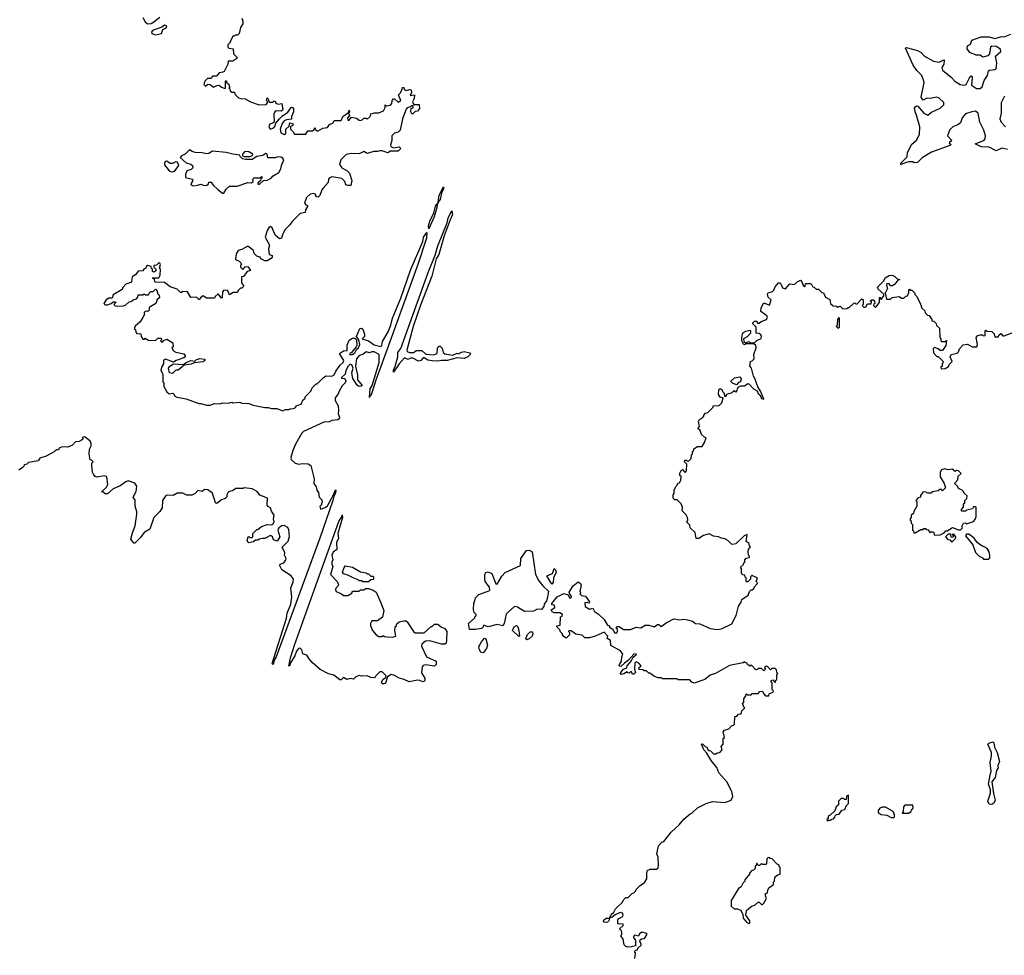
# Model space of a CAD drawing. Extents: x 2528705 to 2678277, y 911730 to 1023331.
# Tile 117 of 241: x 2600084 to 2608727, y 959263 to 967475. Entities that reach past the tile are written whole.
import ezdxf

# ---------------------------------------------------------------- set-up
doc = ezdxf.new("R2010")
doc.units = 0

msp = doc.modelspace()

# ---------------------------------------------------------------- linework, layer by layer
at = {"layer": '0CON20XD'}
for points in [[(2601163.3, 967495), (2601186.2, 967455), (2601205, 967438), (2601237, 967443), (2601262.5, 967455), (2601315, 967497.5)], [(2601275, 967343.3), (2601327.5, 967355), (2601341.2, 967388.8), (2601370, 967405), (2601375, 967420), (2601355, 967426.2), (2601332, 967408), (2601263.4, 967386.6), (2601246.7, 967375), (2601240, 967365), (2601242.5, 967355), (2601275, 967343.3)], [(2602033, 967487), (2602041.7, 967461.7), (2602041.7, 967438.3), (2602023, 967407), (2602010, 967355), (2601995, 967340), (2601975, 967340), (2601965, 967330), (2601955, 967330), (2601938.3, 967291.7), (2601930, 967285), (2601930, 967275), (2601910, 967255), (2601910, 967235), (2601920, 967225), (2601958.3, 967218.3), (2601960, 967175), (2601990, 967145), (2601990, 967135), (2601955, 967110), (2601915, 967110), (2601910, 967085), (2601878.3, 967021.7), (2601867, 967013), (2601835, 967007.5), (2601811.7, 966978.3), (2601775, 966980), (2601765, 966960), (2601731.7, 966958.3), (2601710, 966935), (2601700, 966905), (2601715, 966892.5), (2601735, 966910), (2601755, 966907.5), (2601785, 966882.5), (2601815, 966897.5), (2601835, 966900), (2601855, 966882.5), (2601885, 966870), (2601890, 966875), (2601890, 966935), (2601895, 966940), (2601901.7, 966921.7), (2601918.3, 966908.3), (2601921.7, 966891.7), (2601930, 966885), (2601920, 966875), (2601928.3, 966868.3), (2601931.7, 966851.7), (2601945, 966840), (2601968.3, 966838.3), (2601971.7, 966821.7), (2602005, 966790), (2602025, 966782.5), (2602061.7, 966781.7), (2602110, 966755), (2602185, 966728), (2602248.3, 966731.7), (2602260, 966745), (2602258.3, 966758.3), (2602250, 966765), (2602255, 966790), (2602265, 966780), (2602275, 966750), (2602305, 966750), (2602315, 966760), (2602325, 966760), (2602331.7, 966741.7), (2602353, 966733), (2602385, 966740), (2602392.5, 966685), (2602378.3, 966671.7), (2602335, 966674), (2602322.5, 966667.5), (2602314, 966645), (2602317.5, 966575), (2602308.3, 966568.3)], [(2608755, 966336.7), (2608705, 966346.7), (2608655, 966323.3), (2608595, 966356), (2608525, 966360), (2608470, 966385), (2608546.7, 966415), (2608559.4, 966430.6), (2608562.5, 966455), (2608546.9, 966505), (2608511.4, 966575), (2608498, 966655), (2608475, 966672.5), (2608441.2, 966665), (2608385, 966649.2), (2608355.7, 966615), (2608341.2, 966568.8), (2608318.3, 966551.7), (2608274.5, 966535.5), (2608246.2, 966505), (2608229.2, 966455), (2608267.5, 966415), (2608242.5, 966395), (2608257.5, 966375), (2608087.3, 966312.7), (2608007, 966263), (2607965, 966222.5), (2607935, 966220), (2607925, 966227.5), (2607885, 966227.5), (2607820, 966205), (2607817.5, 966215), (2607875, 966270), (2607876.2, 966305), (2607911.7, 966378.3), (2607955, 966416.7), (2607983, 966467), (2607986, 966535), (2607957.3, 966637.3), (2607943.6, 966666.4), (2607937.5, 966705), (2607955, 966717.5), (2607966.7, 966716.7), (2608020, 966655), (2608055, 966637.5), (2608086.4, 966663.6), (2608165, 966697.5), (2608195, 966727.5), (2608195, 966747.5), (2608155, 966786.7), (2608135, 966793.8), (2608075, 966783.3), (2608047, 966787), (2608015, 966770), (2608005, 966780), (2607996.7, 966795), (2608023.8, 966925), (2608018.8, 966945), (2608002, 966985), (2607959.5, 967029.5), (2607928, 967075), (2607860, 967225), (2607865, 967230), (2607963.6, 967203.6), (2607996.4, 967186.4), (2608027.5, 967155), (2608105, 967110), (2608155, 967102.5), (2608195, 967122.5), (2608200, 967120), (2608196.2, 967085), (2608178.8, 967055), (2608185, 967033.3), (2608261.7, 966971.7), (2608293.8, 966935), (2608340, 966905), (2608375, 966900), (2608393, 966907), (2608420, 966965), (2608435, 966983.3), (2608445, 966977.5), (2608446, 966966), (2608439.3, 966899.3), (2608482.3, 966872.3), (2608515, 966870.6), (2608533, 966887), (2608548.9, 966941.1), (2608580, 966985), (2608587.5, 967025), (2608596.9, 967033.1), (2608623.8, 967033.8), (2608645, 967036.4), (2608656.6, 967045), (2608660.9, 967095), (2608649.2, 967155), (2608696.7, 967195), (2608693.3, 967215), (2608655, 967238.8), (2608617, 967243), (2608606.7, 967233.3), (2608595.9, 967174.1), (2608582.7, 967157.3), (2608537, 967147), (2608515, 967162.5), (2608480, 967165), (2608425, 967186.7), (2608400.7, 967220.7), (2608403.3, 967245), (2608429.3, 967260.7), (2608442.5, 967295), (2608525, 967326), (2608595, 967323.8), (2608645, 967309.2), (2608705, 967326.7), (2608725, 967326), (2608783.2, 967346.8)], [(2602308.3, 966568.3), (2602276.1, 966553.9), (2602270, 966535), (2602283.6, 966513.6), (2602315, 966526.2), (2602327.7, 966542.3), (2602333.3, 966566.7), (2602363.3, 966605), (2602389.5, 966630.5), (2602437.5, 966662.5), (2602465, 966700), (2602477, 966707), (2602487, 966697), (2602487.5, 966665), (2602470, 966625), (2602468.3, 966601.7), (2602426.7, 966596.7), (2602405, 966586.7), (2602388.8, 966565), (2602370, 966515), (2602375, 966482.5), (2602405, 966467.5), (2602420, 966475), (2602420, 966515), (2602448.3, 966541.7), (2602455, 966570), (2602480, 966565), (2602480, 966545), (2602461.7, 966538.3), (2602460, 966515), (2602485, 966490), (2602495, 966470), (2602595, 966470), (2602611.7, 966498.3), (2602655, 966500), (2602668.3, 966511.7), (2602675, 966530), (2602681.7, 966511.7), (2602695, 966500), (2602705, 966500), (2602745, 966522.5), (2602785, 966530), (2602803.9, 966556.1), (2602835, 966570), (2602845, 966590), (2602905, 966590), (2602920, 966625), (2602970, 966660), (2602975, 966680), (2602980, 966665), (2602970, 966655), (2602980, 966635), (2602960, 966615), (2602963, 966593), (2602976.4, 966593.6), (2602995, 966620), (2603041.7, 966611.7), (2603063, 966593), (2603075, 966590), (2603090, 966595), (2603105, 966610), (2603125, 966610), (2603135, 966602.5), (2603160, 966625), (2603165, 966647.5), (2603197, 966657), (2603235, 966657.5), (2603276.4, 966673.6), (2603292.5, 966705), (2603291.7, 966728.3), (2603305, 966720), (2603340, 966725), (2603351.7, 966738.3), (2603352.5, 966765), (2603365, 966780), (2603375, 966780), (2603405, 966752.5), (2603430, 966765), (2603410, 966815), (2603426.1, 966833.9), (2603440, 966865), (2603445, 966880), (2603455, 966880), (2603460, 966865), (2603475, 966852.5), (2603505, 966862.5), (2603520, 966860), (2603522.5, 966835), (2603510, 966810), (2603550, 966815), (2603546.4, 966783.6), (2603532.5, 966755), (2603538.3, 966738.3), (2603545, 966730), (2603589.3, 966729.3), (2603592.5, 966695), (2603577, 966673), (2603555, 966670), (2603535, 966650), (2603525, 966650), (2603517.5, 966665), (2603520, 966695), (2603538.3, 966701.7), (2603538.3, 966718.3), (2603525, 966720), (2603515, 966710), (2603485, 966702.5), (2603475, 966690), (2603443.3, 966605), (2603422.5, 966505), (2603405, 966487.5), (2603375, 966480), (2603350, 966455), (2603350, 966415), (2603337.5, 966375), (2603341.7, 966361.7), (2603365, 966350), (2603415, 966360), (2603430, 966345), (2603405, 966322.5), (2603338.3, 966321.7), (2603315, 966306.7), (2603265, 966323.8), (2603246.4, 966323.6), (2603225, 966316.7), (2603191.7, 966318.3), (2603135, 966300), (2603105, 966317.5), (2603065, 966296.7), (2602995, 966301.2), (2602949.3, 966290.7), (2602904.2, 966245.8), (2602892.5, 966205), (2602912.5, 966175), (2602955, 966152.5), (2602978.3, 966128.3), (2603000, 966065), (2602990, 966020), (2602965, 966020), (2602947, 966027), (2602936.7, 966055), (2602910.8, 966080.8), (2602825, 966095.6), (2602800, 966085), (2602793.3, 966075), (2602792.5, 966045), (2602747.5, 965995), (2602735, 965982.5), (2602717.7, 965932.3), (2602705, 965917.5), (2602690.7, 965920.7), (2602680, 965935), (2602680, 965945), (2602665, 965950), (2602635, 965942.5), (2602602.5, 965915), (2602582.5, 965865), (2602595, 965850), (2602610, 965845), (2602610, 965835), (2602592.5, 965805), (2602588.3, 965781.7), (2602545, 965773.3), (2602475, 965703.3), (2602455.9, 965674.1), (2602415, 965632.5), (2602393.3, 965595), (2602383, 965557), (2602365, 965552.5), (2602325, 965582.5), (2602298.8, 965648.8), (2602285, 965660), (2602272.5, 965655), (2602256.2, 965625), (2602240, 965565), (2602276.2, 965495), (2602267.5, 965465), (2602272.5, 965415), (2602300, 965405), (2602300, 965385), (2602255, 965357.5), (2602235, 965357.5), (2602200, 965375), (2602195, 965390), (2602165, 965400), (2602143, 965423), (2602135, 965450), (2602085, 965487.5), (2602035, 965457.5), (2602000.7, 965449.3), (2601985, 965420), (2601979.3, 965369.3), (2602010, 965355), (2602025, 965340), (2602030, 965325), (2602023, 965317), (2602023, 965303), (2602041.7, 965281.7), (2602063, 965307), (2602087.5, 965307.5), (2602110, 965275), (2602080, 965265), (2602048.3, 965221.7), (2602031.7, 965218.3), (2602030, 965165), (2602050, 965135), (2602035, 965120), (2602021.7, 965118.3), (2602001.7, 965098.3), (2601995, 965080), (2601958.3, 965081.7), (2601925, 965060), (2601915, 965090), (2601907, 965097), (2601875, 965100), (2601863, 965087), (2601860, 965035), (2601855, 965030), (2601825, 965067.5), (2601800, 965045), (2601795, 965030), (2601725, 965030), (2601695, 965052.5), (2601670, 965035), (2601665, 965020), (2601655, 965020), (2601635, 965040), (2601585, 965037.5), (2601557, 965087), (2601515, 965090), (2601505, 965080), (2601495, 965080), (2601465, 965110), (2601405, 965130), (2601355, 965167.5), (2601275, 965170), (2601270, 965175), (2601268.3, 965198.3), (2601250, 965205), (2601255, 965210), (2601305, 965210), (2601317, 965233), (2601320, 965285), (2601310, 965295), (2601320, 965325), (2601315, 965337.5), (2601305, 965340), (2601285, 965320), (2601261.7, 965318.3), (2601261.7, 965301.7), (2601280, 965285), (2601278.3, 965271.7), (2601265, 965260), (2601250, 965265), (2601250, 965285), (2601241.7, 965291.7), (2601238.3, 965308.3), (2601205, 965317.5), (2601195, 965310), (2601190, 965295), (2601173.3, 965286.7), (2601165, 965270), (2601125, 965267.5), (2601100, 965235), (2601072.3, 965217.7), (2601065, 965170), (2601015, 965152.5), (2600990, 965125), (2600983, 965107), (2600905, 965060), (2600895, 965030), (2600865, 965030), (2600843.3, 965016.7), (2600822.5, 964985), (2600833, 964973), (2600855, 964973.3), (2600887, 964983), (2600905, 965000), (2600925, 965000), (2600928.3, 964991.7), (2600910, 964975), (2600923, 964963), (2600989.3, 964960.7), (2601015, 964972.5), (2601045, 965000), (2601058.3, 965001.7), (2601085, 965020), (2601110, 965025), (2601121.7, 965038.3), (2601125, 965060), (2601165, 965060), (2601175, 965070), (2601185, 965060), (2601215, 965060), (2601220, 965075), (2601235, 965090), (2601255, 965090), (2601275, 965110), (2601291.7, 965091.7), (2601293, 965073), (2601307, 965057), (2601310, 965035), (2601291.7, 965018.3), (2601280, 964985), (2601220.7, 964949.3), (2601220, 964925), (2601210, 964915), (2601195, 964917.5), (2601177.5, 964905), (2601177, 964883), (2601165, 964862.5), (2601139.3, 964820.7), (2601097.5, 964785), (2601090, 964765), (2601100, 964755), (2601103, 964733), (2601111.7, 964721.7), (2601148.3, 964718.3), (2601150, 964695), (2601165, 964670), (2601178.3, 964671.7), (2601185, 964680), (2601215, 964662.5), (2601275, 964660), (2601295, 964680), (2601325, 964680), (2601330, 964665), (2601320, 964655), (2601335, 964642.5), (2601350, 964660), (2601375, 964670), (2601428.3, 964638.3), (2601430, 964605), (2601420, 964595), (2601435, 964567.5), (2601455, 964557.5), (2601525, 964542.5), (2601537.5, 964525), (2601536.7, 964515), (2601525, 964507.5), (2601457.5, 964485), (2601435, 964470), (2601365, 964494), (2601346.2, 964485), (2601346.1, 964453.9), (2601330, 964425), (2601322.5, 964395), (2601340, 964365), (2601340, 964295), (2601350, 964285), (2601350, 964255), (2601375, 964210), (2601395, 964190), (2601427, 964197), (2601440, 964185), (2601445, 964170), (2601463, 964163), (2601545, 964147.5), (2601655, 964107.5), (2601675, 964107.5), (2601725, 964092.5), (2601755, 964092.5), (2601795, 964107.5), (2601845, 964102.5), (2601865, 964112.5), (2601915, 964110), (2601945, 964117.5), (2601955, 964112.5), (2602015, 964117.5), (2602035, 964110), (2602095, 964107.5), (2602133, 964093), (2602235, 964070), (2602265, 964072.5), (2602295, 964062.5), (2602341.7, 964061.7), (2602395, 964043.3), (2602415, 964052.5), (2602445, 964052.5), (2602455, 964060), (2602487, 964063), (2602505, 964070), (2602513, 964087), (2602543, 964097), (2602555, 964100), (2602570, 964135), (2602588.3, 964151.7), (2602590, 964165), (2602640, 964215), (2602650, 964245), (2602685, 964280), (2602695, 964280), (2602750, 964335), (2602775, 964350), (2602825, 964347.5), (2602845, 964357.5), (2602858.6, 964391.4), (2602896.3, 964443.7), (2602922, 964465), (2602930, 964485), (2602890, 964545), (2602925, 964567.5), (2602958.3, 964571.7), (2602957, 964617), (2602977, 964663), (2603005, 964680), (2603025, 964680), (2603040, 964665), (2603042.5, 964615), (2603037, 964603), (2602996.4, 964553.6), (2602983.3, 964546.7), (2602980, 964535), (2603002.5, 964535), (2603025, 964550), (2603040.5, 964579.5), (2603058.8, 964595), (2603070, 964625), (2603060, 964665), (2603040, 964695), (2603070, 964765), (2603085, 964767.5), (2603095, 964760), (2603110, 964715), (2603110, 964695), (2603090, 964675), (2603147, 964657), (2603195, 964622), (2603255, 964607.5), (2603262.5, 964615), (2603268.3, 964651.7), (2603316.9, 964735), (2603342.5, 964795), (2603357.5, 964855), (2603428.8, 965031.2), (2603513.8, 965276.2), (2603622.1, 965527.9), (2603628, 965565), (2603657.5, 965607.5), (2603655, 965557.5), (2603578.2, 965325), (2603332.5, 964647.5), (2603209.2, 964310.8), (2603175, 964200), (2603165, 964177.5), (2603157, 964173), (2603155, 964160), (2603160, 964235), (2603178.8, 964265), (2603239.4, 964465), (2603238.8, 964535), (2603195, 964558.8), (2603175, 964558.8), (2603155, 964550), (2603125, 964560), (2603095, 964537.5), (2603065, 964526.2), (2603040.7, 964499.3), (2603030.8, 964435), (2603048.8, 964355), (2603048.6, 964315), (2603090, 964265), (2603081.2, 964258.8), (2603065, 964256.7), (2603045, 964267.1), (2603009.2, 964325), (2603000, 964375), (2603010, 964415), (2602998.6, 964445), (2602985, 964452.5), (2602966.9, 964433.1)], [(2608727.6, 966802.4), (2608699.2, 966745), (2608699.4, 966655), (2608687.5, 966605), (2608700, 966575), (2608736, 966535)], [(2601875, 965953.3), (2601895, 965987.5), (2601925, 966012.5), (2601993, 966013), (2602085, 966046.7), (2602118, 966042), (2602132.5, 966055), (2602130, 966075), (2602143, 966087), (2602191.7, 966088.3), (2602208.3, 966098.3), (2602210, 966085), (2602201.7, 966078.3), (2602198.3, 966061.7), (2602180.7, 966049.3), (2602172.5, 966035), (2602185, 966027.5), (2602225, 966062.5), (2602255, 966067.5), (2602290, 966085), (2602310, 966105), (2602357.5, 966135), (2602377.5, 966165), (2602382.5, 966195), (2602402.5, 966245), (2602391.7, 966261.7), (2602378.8, 966268.8), (2602348.3, 966271.7), (2602325, 966263.3), (2602262.5, 966262.5), (2602256.7, 966295), (2602245, 966300), (2602217, 966283), (2602166.1, 966273.9), (2602125, 966248.8), (2602065, 966247.5), (2602040, 966255), (2602020, 966275), (2602016.4, 966286.4), (2601955, 966293.3), (2601895, 966309.2), (2601775, 966322.5), (2601745, 966300), (2601725, 966297.5), (2601685, 966306.7), (2601625, 966310), (2601597.5, 966317.5), (2601575, 966332.5), (2601536.4, 966293.6), (2601505, 966280), (2601492.5, 966265), (2601545, 966217.5), (2601587, 966207), (2601600, 966195), (2601602.5, 966175), (2601589.3, 966160.7), (2601551.7, 966148.3), (2601540, 966115), (2601540, 966090), (2601600, 966075), (2601601.7, 966058.3), (2601587.5, 966035), (2601590, 966025), (2601606.4, 966016.4), (2601645, 966023.3), (2601675, 966032.5), (2601695, 966022.5), (2601725, 966020), (2601740, 966035), (2601745, 966050), (2601765, 966050), (2601780, 966025), (2601822.5, 965985), (2601865, 965953.3), (2601875, 965953.3)], [(2602053, 966273), (2602105, 966273.3), (2602128, 966282), (2602131.2, 966295), (2602095, 966315.8), (2602060.6, 966319.4), (2602040, 966295), (2602040, 966280), (2602053, 966273)], [(2601415, 966140), (2601435, 966142.5), (2601449.3, 966150.7), (2601480, 966195), (2601470, 966225), (2601455, 966227.5), (2601426.4, 966213.6), (2601405, 966213.3), (2601375, 966232.5), (2601360.7, 966229.3), (2601353.6, 966216.4), (2601355, 966200), (2601395, 966147.5), (2601415, 966140)], [(2603755, 965860), (2603757, 965873), (2603766.7, 965935), (2603805, 966007.5), (2603805, 965990), (2603787.7, 965952.3), (2603775, 965897.5), (2603757, 965873), (2603755, 965860)], [(2603365, 964382.5), (2603365, 964402.5), (2603376.7, 964423.3), (2603402.9, 964515), (2603404.1, 964555), (2603430.5, 964589.5), (2603669.2, 965255), (2603730.7, 965409.3), (2603755, 965491.2), (2603837, 965693), (2603844.5, 965735), (2603877.5, 965797.5), (2603882.5, 965765), (2603861.1, 965718.9), (2603811.2, 965578.8), (2603764, 965415), (2603740.8, 965375), (2603702.9, 965225), (2603602.1, 964967.9), (2603538.6, 964781.4), (2603482, 964575), (2603485, 964563.3), (2603505, 964552.9), (2603542.5, 964555), (2603565, 964570), (2603615, 964570), (2603648.3, 964538.3), (2603715.6, 964534.4), (2603747.5, 964545), (2603750, 964595), (2603765, 964610), (2603775, 964610), (2603791.7, 964591.7), (2603800, 964555), (2603815, 964543.3), (2603885, 964530), (2603925, 964546.7), (2603935, 964542.5), (2603963.3, 964556.7), (2603985, 964562.5), (2604035, 964550), (2604040, 964545), (2604037.5, 964535), (2604017.5, 964515), (2603985, 964502.5), (2603925, 964507.5), (2603835, 964483.3), (2603785, 964483.3), (2603755, 964476.7), (2603705, 964481.2), (2603667.7, 964487.7), (2603635, 964507.5), (2603625, 964507.5), (2603606.4, 964483.6), (2603585, 964476.7), (2603535, 964503.3), (2603515, 964503.3), (2603495, 964492.5), (2603463, 964507), (2603415, 964453.8), (2603365, 964382.5)], [(2603675, 965640), (2603672, 965665), (2603685, 965707.5), (2603718.8, 965781.2), (2603735, 965837.5), (2603748.3, 965858.3), (2603746, 965826), (2603722.9, 965745), (2603675, 965640)], [(2604831.7, 962101.7), (2604825, 962120), (2604800, 962145), (2604800, 962155), (2604828.3, 962161.7), (2604830, 962235), (2604845, 962240), (2604850, 962255), (2604825, 962270), (2604775, 962267.5), (2604757, 962277), (2604750, 962295), (2604780, 962315), (2604777.5, 962337.5), (2604755, 962340), (2604755, 962350), (2604800.7, 962409.3), (2604860.7, 962439.3), (2604897.5, 962427.5), (2604910.7, 962400.7), (2604925, 962400), (2604927.5, 962415), (2604911.7, 962431.7), (2604908.3, 962451.7), (2604943.6, 962506.4), (2604985, 962540), (2605006.4, 962526.4), (2605011.7, 962511.7), (2605000, 962455), (2605010, 962445), (2605000, 962435), (2605015, 962420), (2605050, 962415), (2605086.4, 962366.4), (2605077.5, 962352.5), (2605065, 962360), (2605043.6, 962356.4), (2605047.5, 962325), (2605085, 962302.5), (2605115, 962310), (2605130.7, 962280.7), (2605165, 962257.5), (2605215, 962210), (2605245, 962160), (2605260, 962155), (2605261.7, 962141.7), (2605290, 962125), (2605305, 962092.5), (2605325, 962092.5), (2605332.5, 962105), (2605330, 962125), (2605320, 962135), (2605325, 962150), (2605345, 962150), (2605385, 962122.5), (2605446.4, 962123.6), (2605495, 962143.3), (2605535, 962137.5), (2605575, 962160), (2605605, 962160), (2605653, 962147), (2605682.5, 962167.5), (2605695, 962167.5), (2605715, 962147.5), (2605757.7, 962182.3), (2605825, 962217.5), (2605875, 962207.5), (2605915, 962212.5), (2605946.4, 962206.4), (2605990, 962195), (2606016.7, 962176.7), (2606055, 962172.5), (2606145, 962132.5), (2606205, 962123.3), (2606245, 962127.5), (2606335, 962172.5), (2606372.5, 962245), (2606393, 962327), (2606417, 962363), (2606423, 962387), (2606477.5, 962425), (2606490, 962455), (2606505, 962470), (2606515, 962470), (2606530, 962485), (2606530, 962495), (2606560, 962525), (2606558.3, 962538.3), (2606550, 962545), (2606560, 962575), (2606521.7, 962591.7), (2606515, 962600), (2606500, 962585), (2606500, 962565), (2606475, 962540), (2606465, 962540), (2606460, 962545), (2606460, 962575), (2606451.7, 962581.7), (2606448.3, 962598.3), (2606431.7, 962601.7), (2606420, 962615), (2606420, 962655), (2606411.7, 962668.3), (2606438.3, 962691.7), (2606441.7, 962708.3), (2606450, 962715), (2606450, 962735), (2606461.7, 962748.3), (2606490, 962755), (2606490, 962765), (2606480, 962775), (2606477.5, 962805), (2606480, 962825), (2606497.5, 962847.5), (2606490, 962855), (2606488.3, 962878.3), (2606460, 962895), (2606470, 962955), (2606444.4, 962945.6), (2606370, 962875), (2606345, 962867.5), (2606331.7, 962871.7), (2606300, 962905), (2606275, 962917.5), (2606243, 962923), (2606217, 962937), (2606173, 962943), (2606135, 962962.5), (2606085, 962946.7), (2606045, 962922.5), (2606022.5, 962922.5), (2606012.5, 962975), (2605970, 963015), (2605967, 963037), (2605940, 963065), (2605947.5, 963085), (2605946.4, 963106.4), (2605935, 963130), (2605900, 963165), (2605902.5, 963195), (2605890, 963225), (2605855, 963260), (2605835, 963260), (2605820, 963275), (2605820, 963305), (2605830, 963315), (2605830, 963345), (2605843, 963377), (2605855, 963390), (2605861.7, 963408.3), (2605875, 963410), (2605887, 963433), (2605890, 963465), (2605880, 963475), (2605880, 963495), (2605891.7, 963518.3), (2605908.3, 963528.3), (2605910, 963515), (2605925, 963500), (2605937.5, 963515), (2605940, 963575), (2605920, 963595), (2605921.7, 963608.3), (2605935, 963610), (2605941.7, 963601.7), (2605955, 963600), (2605977, 963623), (2605980, 963655), (2605990, 963665), (2605990, 963685), (2605998.3, 963691.7), (2606001.7, 963708.3), (2606035, 963730), (2606075, 963730), (2606096.2, 963763.8), (2606110, 963805), (2606095, 963810), (2606070, 963835), (2606058.3, 963868.3), (2606040, 963885), (2606041.7, 963898.3), (2606050, 963905), (2606043, 963947), (2606050, 963965), (2606078.3, 963981.7), (2606090, 963995), (2606090, 964005), (2606105, 964020), (2606123, 964027), (2606170, 964075), (2606170, 964085), (2606225, 964090), (2606247, 964113), (2606260, 964155), (2606235, 964160), (2606217.5, 964185), (2606220, 964225), (2606231.7, 964238.3), (2606250, 964225), (2606251.7, 964211.7), (2606268.3, 964198.3), (2606271.7, 964171.7), (2606285, 964170), (2606291.7, 964188.3), (2606337, 964203), (2606355, 964220), (2606361.7, 964211.7), (2606375, 964210), (2606391.7, 964248.3), (2606415, 964260), (2606445, 964262.5), (2606475, 964282.5), (2606485, 964280), (2606524.4, 964234.4), (2606556.7, 964216.7), (2606566.2, 964195), (2606581.4, 964181.4), (2606595, 964148.8), (2606617, 964143), (2606588, 964215), (2606563.5, 964253.5), (2606537.1, 964327.1), (2606524.3, 964345), (2606507.5, 964417.5), (2606493.8, 964435), (2606500, 964475), (2606515, 964480), (2606531.7, 964498.3), (2606527.5, 964535), (2606547.5, 964595), (2606545, 964620), (2606533, 964623), (2606525, 964630), (2606465, 964630), (2606441.7, 964621.7), (2606423.6, 964656.4), (2606423.3, 964685), (2606433, 964727), (2606458.3, 964741.7), (2606495, 964750), (2606500, 964745), (2606497.5, 964725), (2606469.3, 964690.7), (2606437.5, 964675), (2606441.7, 964651.7), (2606455, 964640), (2606485, 964650), (2606495, 964640), (2606535, 964640), (2606555, 964660), (2606592.3, 964677.7), (2606596.2, 964695), (2606589.5, 964709.5), (2606575, 964720), (2606550, 964725), (2606550, 964775), (2606520, 964805), (2606520, 964815), (2606535, 964830), (2606555, 964830), (2606561.7, 964811.7), (2606575, 964810), (2606593, 964827), (2606640, 964845), (2606647.5, 964865), (2606642.5, 964875), (2606590, 964915), (2606593, 964947), (2606615, 964990), (2606665, 964970), (2606680, 965015), (2606655, 965040), (2606647.5, 965065), (2606655, 965077.5), (2606691.7, 965088.3), (2606705, 965100), (2606715, 965130), (2606745, 965166.7), (2606755.9, 965165.9), (2606766.1, 965156.1), (2606780.7, 965120.7), (2606805, 965112.5), (2606843, 965157), (2606885, 965150), (2606910, 965175), (2606937.5, 965187.5), (2606950, 965175), (2606961.7, 965141.7), (2606971.7, 965131.7), (2606980, 965135), (2606981.7, 965158.3), (2607025, 965160), (2607038.3, 965148.3), (2607045, 965130), (2607058.3, 965128.3), (2607075, 965110), (2607095, 965110), (2607125, 965080), (2607138.3, 965078.3), (2607158.3, 965038.3), (2607195, 965020), (2607200, 964985), (2607225, 964962.5), (2607255, 964960), (2607265, 964952.5), (2607285, 964960), (2607308.3, 964938.3), (2607345, 964940), (2607355, 964950), (2607365, 964950), (2607405, 964987.5), (2607415, 964990), (2607425, 964980), (2607435, 964980), (2607475, 965026.2), (2607487.5, 965015), (2607487.5, 964975), (2607480, 964965), (2607490, 964955), (2607495, 964950), (2607510, 964955), (2607525, 964980), (2607558.3, 964981.7), (2607560, 964995), (2607550, 965005), (2607565, 965017.5), (2607577, 965017), (2607587, 965007), (2607590, 964985), (2607581.7, 964978.3), (2607580, 964965), (2607595, 964950), (2607615, 964970), (2607630, 964995), (2607630, 965035), (2607638.3, 965038.3), (2607641.7, 965021.7), (2607648.3, 965021.7), (2607668.3, 965051.7), (2607670, 965065), (2607620.7, 965110.7), (2607613, 965127), (2607668.3, 965181.7), (2607681.7, 965208.3), (2607715, 965230), (2607741.7, 965231.7), (2607765, 965220), (2607785, 965200), (2607810, 965195), (2607791.7, 965188.3), (2607766.7, 965155), (2607745, 965138.8), (2607728.3, 965138.3), (2607715, 965157.5), (2607695, 965160), (2607692.5, 965145), (2607702.5, 965115), (2607680, 965075), (2607691.7, 965021.7), (2607727.5, 965022.5), (2607743, 965037), (2607805, 965046.7), (2607825, 965030), (2607845, 965030), (2607861.7, 965048.3), (2607878.3, 965051.7), (2607881.7, 965068.3), (2607890, 965075), (2607890, 965105), (2607895, 965110), (2607901.7, 965101.7), (2607915, 965100), (2607940, 965075), (2607941.7, 965061.7), (2607957, 965047), (2607987, 964987), (2608001.7, 964941.7), (2608028.3, 964918.3), (2608031.7, 964901.7), (2608051.7, 964881.7), (2608068.3, 964878.3), (2608090, 964845), (2608091.7, 964831.7), (2608108.3, 964828.3), (2608128.3, 964808.3), (2608131.7, 964791.7), (2608158.3, 964768.3), (2608160, 964685), (2608170, 964675), (2608170, 964655), (2608175, 964650), (2608205, 964650), (2608218.3, 964658.3), (2608212.5, 964615), (2608185, 964572.5), (2608165, 964572.5), (2608145, 964587.5), (2608115, 964597.5), (2608102.5, 964585), (2608105, 964550), (2608135, 964520), (2608145, 964520), (2608158.3, 964508.3), (2608190, 964475), (2608188.3, 964461.7), (2608180, 964455), (2608180, 964435), (2608170, 964425), (2608171.7, 964411.7), (2608207, 964413), (2608238.3, 964431.7), (2608241.7, 964448.3), (2608270, 964475), (2608252.5, 964515), (2608260, 964535), (2608313, 964547), (2608325, 964560), (2608333.6, 964586.4)], [(2607275, 964770), (2607280, 964775), (2607280, 964855), (2607275, 964860), (2607262.5, 964845), (2607260, 964795), (2607250, 964785), (2607261.7, 964771.7), (2607275, 964770)], [(2608333.6, 964586.4), (2608365, 964620), (2608405, 964627.5), (2608445, 964603.3), (2608485, 964602.5), (2608492.5, 964625), (2608480, 964685), (2608495, 964702.5), (2608515, 964710), (2608535, 964710), (2608545, 964700), (2608558.3, 964701.7), (2608560, 964745), (2608565, 964750), (2608575, 964740), (2608618.3, 964738.3), (2608638.3, 964718.3), (2608645, 964690), (2608675, 964690), (2608680, 964705), (2608695, 964720), (2608715, 964700), (2608725, 964700), (2608825, 964737.5)], [(2601425, 964370), (2601400, 964375), (2601390, 964415), (2601402.5, 964435), (2601435, 964453.3), (2601521.7, 964448.3), (2601545, 964467.5), (2601585, 964483.3), (2601621.7, 964478.3), (2601635, 964492.5), (2601665, 964502.5), (2601710, 964495), (2601710, 964485), (2601695, 964472.5), (2601615, 964462.5), (2601589.3, 964450.7), (2601528.3, 964441.7), (2601475, 964400), (2601455, 964400), (2601425, 964370)], [(2602966.9, 964433.1), (2602946.7, 964395), (2602940, 964365), (2602910, 964335), (2602910, 964330), (2602936.7, 964326.7), (2602947.5, 964305), (2602941.7, 964288.3), (2602915, 964260), (2602886.7, 964215), (2602877.5, 964185), (2602852.5, 964155), (2602853.6, 964133.6), (2602880, 964085), (2602883.3, 964045), (2602878.8, 964015), (2602890, 963985), (2602888.3, 963971.7), (2602876.4, 963963.6), (2602825, 963956.7), (2602800, 963945), (2602755, 963942.5), (2602575, 963860), (2602560, 963845), (2602505, 963750), (2602480, 963695), (2602463.6, 963633.6), (2602466.7, 963615), (2602502, 963582), (2602535, 963572.9), (2602565, 963580), (2602616.9, 963576.9), (2602640.7, 963560.7), (2602667.5, 963445), (2602666.7, 963405), (2602686.1, 963376.1), (2602693.3, 963345), (2602706.7, 963325), (2602713, 963283), (2602735, 963260), (2602740, 963245), (2602730, 963215), (2602718.3, 963201.7), (2602725, 963180), (2602765, 963192.5), (2602785, 963207.5), (2602837.5, 963305), (2602855, 963347.5), (2602860, 963345), (2602855, 963320), (2602840, 963290), (2602834, 963255), (2602718.7, 962925), (2602336.2, 961883.8), (2602317.5, 961852.5), (2602312.5, 961825), (2602305, 961812.5), (2602301.2, 961825), (2602426.5, 962223.5), (2602432.5, 962265), (2602464.2, 962345), (2602473.8, 962405), (2602463.3, 962485), (2602485, 962540), (2602486, 962565), (2602466, 962595), (2602386.2, 962645), (2602367.5, 962682.5), (2602370, 962695), (2602403, 962707), (2602420, 962735), (2602422.5, 962745), (2602407.5, 962775), (2602412.5, 962795), (2602387.5, 962845), (2602441.7, 962898.3), (2602451.2, 962938.8), (2602447.7, 962997.7), (2602438.8, 963018.8), (2602405, 963034.2), (2602385, 963032.5), (2602357.5, 963015), (2602350, 962995), (2602366.2, 962935), (2602345, 962897.5), (2602310.7, 962910.7), (2602302.5, 962935), (2602285, 962946.7), (2602235, 962920), (2602215, 962922.5), (2602190, 962915), (2602175, 962907.5), (2602153, 962907), (2602135, 962892.5), (2602095, 962882.5), (2602085, 962890), (2602080, 962905), (2602090, 962935), (2602095, 962940), (2602105, 962930), (2602125, 962930), (2602130, 962935), (2602130, 962965), (2602165, 963000), (2602175, 963000), (2602205, 963027.5), (2602255, 963043.3), (2602295, 963040), (2602305, 963047.5), (2602317, 963067), (2602312.5, 963095), (2602316.7, 963125), (2602295, 963160), (2602285, 963190), (2602263.6, 963203.6), (2602257.5, 963215), (2602260, 963275), (2602193, 963303), (2602167.5, 963335), (2602125, 963357.5), (2602055, 963367.5), (2602045, 963360), (2601980.7, 963359.3), (2601951.7, 963338.3), (2601933, 963337), (2601915, 963327.5), (2601902.5, 963305), (2601901.7, 963288.3), (2601888.3, 963271.7), (2601855, 963260), (2601815, 963227.5), (2601803, 963233), (2601775, 963320), (2601735, 963347.5), (2601705, 963350), (2601685, 963332.5), (2601648.3, 963341.7), (2601625, 963317.5), (2601595, 963301.2), (2601550.7, 963300.7), (2601515, 963320), (2601465, 963318.8), (2601431.7, 963298.3), (2601378.3, 963301.7), (2601360.7, 963289.3), (2601337.5, 963255), (2601335, 963190), (2601313, 963157), (2601260, 963105), (2601226.4, 963003.6), (2601177.5, 962975), (2601145, 962930), (2601095, 962880), (2601085, 962880), (2601060, 962915), (2601075, 962970), (2601096.4, 963033.6), (2601113.3, 963135), (2601113.3, 963155), (2601097.5, 963205), (2601096.4, 963256.4), (2601080, 963285), (2601106.7, 963335), (2601111.7, 963381.7), (2601095, 963407.5), (2601035, 963427.5), (2601015, 963420), (2600966.1, 963383.9), (2600905, 963356.7), (2600855, 963313.3), (2600835, 963312.5), (2600815, 963330), (2600801.7, 963331.7), (2600845, 963373.3), (2600856.2, 963395), (2600849.3, 963459.3), (2600845, 963466.7), (2600825, 963472.5), (2600765, 963458.8), (2600745.9, 963465.9), (2600732.5, 963485), (2600722.5, 963505), (2600716.7, 963565), (2600718.3, 963581.7), (2600730, 963595), (2600715, 963610), (2600703, 963613), (2600693.3, 963665), (2600697.5, 963705), (2600712.5, 963735), (2600712.5, 963755), (2600702.5, 963775), (2600655, 963812.5), (2600631.7, 963808.3), (2600640, 963795), (2600627, 963783), (2600607, 963773), (2600575, 963770), (2600548.3, 963741.7), (2600507, 963723), (2600457, 963727), (2600430, 963715), (2600425, 963700), (2600405, 963700), (2600387, 963683), (2600317, 963643), (2600260, 963625), (2600245, 963603.3), (2600161.7, 963588.3), (2600147, 963573), (2600125, 963567.5), (2600113, 963547), (2600075, 963520)], [(2606375, 964270), (2606340, 964285), (2606330, 964295), (2606330, 964305), (2606358.3, 964331.7), (2606405, 964340), (2606420, 964325), (2606413, 964317), (2606410, 964295), (2606395, 964290), (2606375, 964270)], [(2608115, 962950), (2608165, 962952.5), (2608198.3, 962971.7), (2608215, 962990), (2608225, 962990), (2608273, 963017), (2608325, 962996.7), (2608342.5, 962997.5), (2608360, 963015), (2608353.6, 963026.4), (2608370, 963055), (2608385, 963057.5), (2608395, 963050), (2608455, 963070), (2608470.7, 963089.3), (2608480, 963115), (2608480, 963195), (2608475, 963200), (2608455, 963200), (2608447, 963183), (2608395, 963170), (2608385, 963160), (2608355, 963160), (2608350, 963165), (2608350, 963175), (2608370, 963195), (2608370, 963225), (2608380, 963235), (2608380, 963255), (2608397, 963273), (2608400, 963295), (2608375, 963320), (2608370, 963335), (2608357, 963347), (2608325, 963360), (2608315, 963380), (2608290, 963405), (2608320, 963435), (2608323, 963467), (2608347, 963493), (2608325, 963516.7), (2608305, 963517.5), (2608295, 963510), (2608269.3, 963529.3), (2608235, 963523.8), (2608203.9, 963533.9), (2608175, 963523.8), (2608162.5, 963505), (2608163.9, 963463.9), (2608197.5, 963405), (2608210, 963365), (2608185, 963340), (2608175, 963350), (2608155, 963350), (2608145, 963340), (2608095, 963330), (2608085, 963320), (2608055, 963320), (2608035, 963330), (2608011.7, 963328.3), (2607991.7, 963298.3), (2607990, 963285), (2607971.7, 963278.3), (2607950, 963255), (2607960, 963245), (2607960, 963205), (2607931.7, 963158.3), (2607928.3, 963141.7), (2607910, 963125), (2607910, 963105), (2607900, 963095), (2607901.7, 963081.7), (2607910, 963075), (2607910, 963055), (2607920, 963045), (2607920, 962995), (2607928.3, 962988.3), (2607931.7, 962971.7), (2607945, 962970), (2607995, 963000), (2608015, 963000), (2608021.7, 963008.3), (2608035, 963010), (2608041.7, 963001.7), (2608058.3, 962998.3), (2608075, 962970), (2608085, 962980), (2608105, 962980), (2608115, 962950)], [(2603275, 961643.3), (2603260, 961655), (2603262.5, 961665), (2603273.6, 961686.4), (2603298.3, 961701.7), (2603300, 961715), (2603265, 961750), (2603245, 961750), (2603210, 961715), (2603201.7, 961698.3), (2603165, 961702.5), (2603133, 961717), (2603085, 961713.3), (2603065, 961720), (2603035, 961707.5), (2603015, 961687.5), (2602985, 961692.5), (2602955, 961682.5), (2602925, 961700), (2602905, 961680), (2602895, 961680), (2602840.7, 961720.7), (2602795, 961732.5), (2602721.7, 961771.7), (2602652.3, 961832.3), (2602623.9, 961863.9), (2602605, 961897.5), (2602570, 961910), (2602560, 961945), (2602545, 961957.5), (2602532.5, 961955), (2602515, 961932.5), (2602499.7, 961890.3), (2602461.2, 961828.8), (2602455, 961807.5), (2602445, 961800), (2602460.5, 961875), (2602496.5, 961985), (2602672.3, 962477.7), (2602885, 963070), (2602913.3, 963116.7), (2602915, 963130), (2602916.7, 963105), (2602876, 962965), (2602882.5, 962925), (2602863.3, 962885), (2602867.5, 962825), (2602835, 962802.5), (2602824, 962775), (2602832.5, 962735), (2602823.3, 962715), (2602823.3, 962695), (2602832.5, 962675), (2602812.5, 962605), (2602870, 962545), (2602882.5, 962515), (2602880, 962505), (2602857.5, 962485), (2602855, 962470), (2602862.5, 962455), (2602910, 962435), (2602925, 962422.5), (2602965, 962422.5), (2602998.3, 962441.7), (2603005, 962460), (2603065, 962460), (2603075, 962470), (2603105, 962470), (2603118.3, 962481.7), (2603145, 962483.3), (2603187.7, 962467.7), (2603211.7, 962451.7), (2603253.6, 962356.4), (2603279.5, 962289.5), (2603268.3, 962231.7), (2603225, 962200), (2603175, 962200), (2603162.5, 962175), (2603163.6, 962153.6), (2603180, 962115), (2603212.5, 962075), (2603235, 962060), (2603265, 962060), (2603275, 962070), (2603285, 962060), (2603307, 962057), (2603355, 962056.7), (2603386.2, 962063.8), (2603377.5, 962115), (2603380, 962145), (2603390, 962155), (2603391.7, 962168.3), (2603415, 962190), (2603455, 962200), (2603475, 962200), (2603485, 962190), (2603540, 962105), (2603555, 962093.8), (2603635, 962092.5), (2603695, 962150), (2603705, 962150), (2603725, 962170), (2603755, 962170), (2603785, 962142.5), (2603815, 962130), (2603832.5, 962105), (2603831.7, 962028.3), (2603827, 962003), (2603817, 961993), (2603785, 961992.5), (2603685, 962022.5), (2603645, 962020), (2603613.8, 961995), (2603611.2, 961975), (2603654.1, 961884.1), (2603740, 961845), (2603740, 961815), (2603725, 961800), (2603645, 961812), (2603625, 961806.7), (2603616.7, 961795), (2603611.7, 961741.7), (2603640, 961695), (2603640, 961675), (2603630, 961665), (2603623, 961663), (2603596.4, 961676.4), (2603575, 961676.7), (2603503.9, 961663.9), (2603460, 961685), (2603415, 961696.7), (2603375, 961720), (2603345, 961726.7), (2603311.7, 961708.3), (2603295, 961652.5), (2603275, 961643.3)], [(2608265, 962890), (2608298.3, 962921.7), (2608300, 962935), (2608285, 962960), (2608270, 962955), (2608280, 962945), (2608275, 962930), (2608261.7, 962931.7), (2608258.3, 962958.3), (2608235, 962960), (2608210, 962935), (2608231.7, 962911.7), (2608248.3, 962908.3), (2608265, 962890)], [(2608585, 962740), (2608598.8, 962751.2), (2608601.2, 962775), (2608593.6, 962803.6), (2608575, 962832.5), (2608545, 962852.5), (2608533, 962853), (2608490, 962885), (2608463, 962923), (2608415, 962960), (2608395, 962960), (2608387.5, 962945), (2608450, 962865), (2608475, 962797.5), (2608505, 962767.5), (2608535, 962752.5), (2608545, 962740), (2608585, 962740)], [(2604031.7, 962121.7), (2604023.3, 962175), (2604080, 962225), (2604081.7, 962238.3), (2604090, 962245), (2604090, 962255), (2604073, 962273), (2604067.5, 962295), (2604070, 962355), (2604077, 962363), (2604085, 962400), (2604115, 962430), (2604210, 962465), (2604206.7, 962495), (2604171.2, 962545), (2604166.2, 962565), (2604166.2, 962605), (2604175, 962622.5), (2604195, 962628.8), (2604227.5, 962615), (2604263, 962523), (2604275, 962520), (2604315, 962590), (2604345, 962622.5), (2604480, 962685), (2604483.3, 962745), (2604533.9, 962816.1), (2604555, 962818.8), (2604583.3, 962805), (2604612.5, 962605), (2604641.2, 962551.2), (2604676.2, 962505), (2604725, 962460), (2604717.5, 962405), (2604706.8, 962373.2), (2604687.5, 962345), (2604686.2, 962325), (2604665, 962297.5), (2604625, 962302.5), (2604595, 962282.5), (2604515, 962280), (2604455, 962320), (2604426.7, 962323.3), (2604372.5, 962275), (2604354.1, 962255.9), (2604336.1, 962173.9), (2604326.1, 962153.9), (2604275, 962166.2), (2604195, 962146.7), (2604155, 962160), (2604152.5, 962145), (2604138.3, 962131.7), (2604085, 962123.3), (2604031.7, 962121.7)], [(2603145, 962540), (2603095, 962540), (2603085, 962550), (2603065, 962550), (2603055, 962560), (2603010, 962575), (2602965, 962600), (2602925, 962610), (2602917.5, 962625), (2602933, 962667), (2602945, 962680), (2603005, 962670), (2603075, 962630), (2603125, 962620), (2603135, 962610), (2603145, 962610), (2603165, 962590), (2603185, 962590), (2603190, 962585), (2603188.3, 962561.7), (2603165, 962560), (2603145, 962540)], [(2604755, 962520), (2604710, 962595), (2604760, 962615), (2604775, 962657.5), (2604787, 962647), (2604792.5, 962625), (2604770, 962575), (2604766, 962535), (2604755, 962520)], [(2604465, 962060), (2604410, 962115), (2604423.6, 962146.4), (2604443.6, 962156.4), (2604456.7, 962145), (2604466.7, 962115), (2604470, 962065), (2604465, 962060)], [(2604535, 962033.3), (2604527.5, 962045), (2604542.7, 962077.3), (2604565, 962101.2), (2604585, 962102.5), (2604589.2, 962085), (2604583.8, 962065), (2604555, 962040), (2604535, 962033.3)], [(2605482.5, 959235), (2605490, 959285), (2605480, 959295), (2605491.7, 959308.3), (2605508.3, 959311.7), (2605510, 959325), (2605538.3, 959351.7), (2605540, 959365), (2605527.5, 959385), (2605531.7, 959398.3), (2605543, 959407), (2605568.3, 959411.7), (2605588.3, 959441.7), (2605590, 959455), (2605545, 959467.5), (2605525, 959450), (2605515, 959430), (2605481.7, 959438.3), (2605472.5, 959427.5), (2605472.5, 959415), (2605490, 959395), (2605490, 959345), (2605455, 959337.5), (2605423, 959333), (2605405, 959340), (2605390, 959355), (2605380, 959405), (2605360, 959435), (2605370, 959445), (2605370, 959465), (2605367, 959477), (2605350, 959495), (2605380, 959525), (2605380, 959535), (2605335, 959540), (2605333.6, 959573.6), (2605343.9, 959586.1), (2605377.5, 959605), (2605382.5, 959615), (2605375, 959632.5), (2605355, 959637.5), (2605311.2, 959618.8), (2605285, 959597.5), (2605260, 959590), (2605256.2, 959565), (2605245, 959553.3), (2605215, 959550), (2605207.5, 959565), (2605210, 959575), (2605235, 959587.5), (2605260, 959590), (2605275, 959620), (2605299.3, 959640.7), (2605315, 959670), (2605375, 959730), (2605385, 959750), (2605405, 959770), (2605425, 959770), (2605460, 959805), (2605475, 959810), (2605490, 959825), (2605495, 959840), (2605530, 959875), (2605568.3, 959901.7), (2605590, 959935), (2605587.5, 959985), (2605595, 960010), (2605608.3, 960011.7), (2605615, 960020), (2605675, 960020), (2605688.3, 960031.7), (2605692.5, 960055), (2605687.5, 960125), (2605677.5, 960155), (2605692.5, 960225), (2605720, 960255), (2605736.7, 960263.3), (2605802.5, 960345), (2605873, 960407), (2605915, 960457.5), (2605970, 960505), (2605985, 960510), (2606033, 960557), (2606110, 960595), (2606165, 960612.5), (2606275, 960603.3), (2606330, 960625), (2606343, 960657), (2606335, 960700), (2606292, 960785), (2606222, 960865), (2606202.3, 960912.3), (2606154.2, 960974.2), (2606116.2, 961036.2), (2606090, 961065), (2606070, 961115), (2606078.3, 961118.3), (2606100, 961095), (2606115, 961090), (2606125, 961070), (2606135, 961060), (2606148.3, 961058.3), (2606175, 961030), (2606195, 961030), (2606205, 961040), (2606228.3, 961041.7), (2606250, 961065), (2606240, 961095), (2606260, 961115), (2606260, 961165), (2606270, 961175), (2606260, 961225), (2606271.7, 961238.3), (2606308.3, 961251.7), (2606331.7, 961278.3), (2606348.3, 961281.7), (2606358.3, 961291.7), (2606360, 961355), (2606365, 961360), (2606378.3, 961361.7), (2606395, 961380), (2606418.3, 961381.7), (2606421.7, 961408.3), (2606450, 961435), (2606441.7, 961441.7), (2606430, 961475), (2606440, 961485), (2606440, 961515), (2606458.3, 961541.7), (2606461.7, 961558.3), (2606475, 961550), (2606505, 961550), (2606515, 961560), (2606565, 961560), (2606581.7, 961578.3), (2606605, 961580), (2606611.7, 961561.7), (2606631.7, 961541.7), (2606660, 961540), (2606661.7, 961558.3), (2606700, 961575), (2606698.3, 961588.3), (2606690, 961595), (2606690, 961655), (2606681.7, 961661.7), (2606680, 961675), (2606695, 961680), (2606711.7, 961661.7), (2606718.3, 961661.7), (2606721.7, 961678.3), (2606730, 961685), (2606730, 961725), (2606740, 961735), (2606730, 961745), (2606728.3, 961768.3), (2606715, 961780), (2606685, 961780), (2606675, 961770), (2606648.3, 961798.3), (2606635, 961800), (2606621.7, 961788.3), (2606630, 961775), (2606615, 961760), (2606595, 961780), (2606565, 961780), (2606558.3, 961771.7), (2606545, 961770), (2606508.3, 961808.3), (2606491.7, 961801.7), (2606488.3, 961808.3), (2606471.7, 961811.7), (2606468.3, 961828.3), (2606451.7, 961831.7), (2606445, 961840), (2606435, 961830), (2606315, 961806.7), (2606193, 961737), (2606145, 961722.5), (2606097, 961683), (2606005, 961652.5), (2605985, 961660), (2605965, 961680), (2605865, 961680), (2605855, 961690), (2605725, 961690), (2605717, 961697), (2605688.3, 961698.3), (2605655, 961710), (2605615, 961740), (2605605, 961740), (2605585, 961760), (2605565, 961760), (2605555, 961770), (2605521.7, 961771.7), (2605520, 961785), (2605540, 961805), (2605518.3, 961828.3), (2605495, 961840), (2605483.3, 961826.7), (2605480, 961775), (2605490, 961745), (2605475, 961730), (2605461.7, 961731.7), (2605455, 961750), (2605445, 961750), (2605435, 961740), (2605421.7, 961741.7), (2605415, 961750), (2605387, 961733), (2605365, 961727.5), (2605357.5, 961735), (2605361.2, 961745), (2605385, 961773.3), (2605412.5, 961787.5), (2605417.5, 961805), (2605452.5, 961845), (2605470, 961880), (2605495, 961900), (2605495, 961910), (2605474.2, 961905.8), (2605427.7, 961852.3), (2605392, 961828), (2605365, 961800), (2605355, 961797.5), (2605347.5, 961805), (2605348.8, 961815), (2605367.5, 961845), (2605368.3, 961881.7), (2605377.5, 961905), (2605357.5, 961935), (2605273.3, 961983.3), (2605270, 962025), (2605240, 962045), (2605247.5, 962065), (2605215, 962100), (2605135, 962063.3), (2605085, 962050), (2605045, 962050), (2605021.7, 962071.7), (2604965, 962082.5), (2604925, 962110), (2604905, 962110), (2604900, 962105), (2604910, 962095), (2604910, 962075), (2604885, 962050), (2604875, 962050), (2604860.7, 962060.7), (2604850, 962075), (2604850, 962085), (2604831.7, 962101.7)], [(2604145, 961917.5), (2604132.5, 961925), (2604120, 961945), (2604113.6, 961973.6), (2604136.7, 962015), (2604165, 962047.5), (2604175, 962040), (2604191.2, 961985), (2604181.2, 961955), (2604155, 961920), (2604145, 961917.5)], [(2608615, 960587.5), (2608595, 960590), (2608582.5, 960615), (2608606.7, 960685), (2608606.4, 960716.4), (2608586.7, 960765), (2608601.7, 960848.3), (2608612.5, 960875), (2608603.8, 960955), (2608614, 961015), (2608613.3, 961043.3), (2608583.3, 961115), (2608590, 961125), (2608625, 961135.6), (2608635, 961127.5), (2608641.1, 961091.1), (2608665, 961042.5), (2608683.8, 960965), (2608670.7, 960929.3), (2608671.7, 960908.3), (2608657.5, 960885), (2608646.2, 960825), (2608618.8, 960785), (2608631.7, 960681.7), (2608647.5, 960625), (2608635, 960597.5), (2608625, 960592.5), (2608615, 960587.5)], [(2607175, 960440), (2607185, 960450), (2607205, 960450), (2607211.7, 960458.3), (2607228.3, 960461.7), (2607240, 960475), (2607241.7, 960488.3), (2607255, 960500), (2607278.3, 960501.7), (2607301.7, 960538.3), (2607328.3, 960541.7), (2607341.7, 960578.3), (2607360, 960595), (2607358.3, 960668.3), (2607341.7, 960658.3), (2607338.3, 960631.7), (2607325, 960630), (2607315, 960640), (2607295, 960640), (2607270, 960615), (2607270, 960585), (2607250, 960565), (2607238.3, 960531.7), (2607198.3, 960491.7), (2607180, 960485), (2607180, 960465), (2607170, 960455), (2607175, 960440)], [(2607755, 960472.5), (2607761.7, 960478.3), (2607762.5, 960495), (2607750, 960525), (2607685, 960562.5), (2607655, 960563.3), (2607635, 960553.3), (2607620, 960535), (2607620, 960515), (2607645, 960497.5), (2607695, 960492.5), (2607733.6, 960473.6), (2607755, 960472.5)], [(2607885, 960510), (2607910, 960525), (2607911.7, 960538.3), (2607927, 960553), (2607925, 960580), (2607855, 960580), (2607843, 960567), (2607840, 960525), (2607831.7, 960511.7), (2607885, 960510)], [(2606485, 959543.3), (2606491.7, 959548.3), (2606492.5, 959565), (2606457.5, 959615), (2606463, 959657), (2606505, 959690), (2606540, 959705), (2606565, 959730), (2606575, 959730), (2606595, 959710), (2606605, 959710), (2606615, 959720), (2606639.3, 959760.7), (2606630, 959785), (2606630, 959805), (2606648.3, 959811.7), (2606650, 959835), (2606660, 959855), (2606700, 959885), (2606700, 959905), (2606710, 959915), (2606711.7, 959948.3), (2606735, 959970), (2606760, 959975), (2606760, 960035), (2606751.7, 960041.7), (2606750, 960055), (2606731.7, 960061.7), (2606688.3, 960108.3), (2606671.7, 960111.7), (2606665, 960120), (2606651.7, 960118.3), (2606641.7, 960108.3), (2606640, 960065), (2606635, 960060), (2606605, 960060), (2606595, 960070), (2606578.3, 960051.7), (2606565, 960050), (2606558.3, 960068.3), (2606551.7, 960068.3), (2606548.3, 960051.7), (2606540, 960045), (2606540, 960025), (2606525, 960010), (2606511.7, 960008.3), (2606490, 959985), (2606490, 959975), (2606450, 959925), (2606450, 959915), (2606435, 959900), (2606417.5, 959865), (2606395, 959850), (2606330, 959745), (2606330, 959695), (2606355, 959670), (2606385, 959670), (2606415, 959660), (2606431.7, 959621.7), (2606435, 959590), (2606465, 959552.5), (2606485, 959543.3)]]:
    msp.add_lwpolyline(points, dxfattribs=at)

doc.saveas('drawing.dxf')
